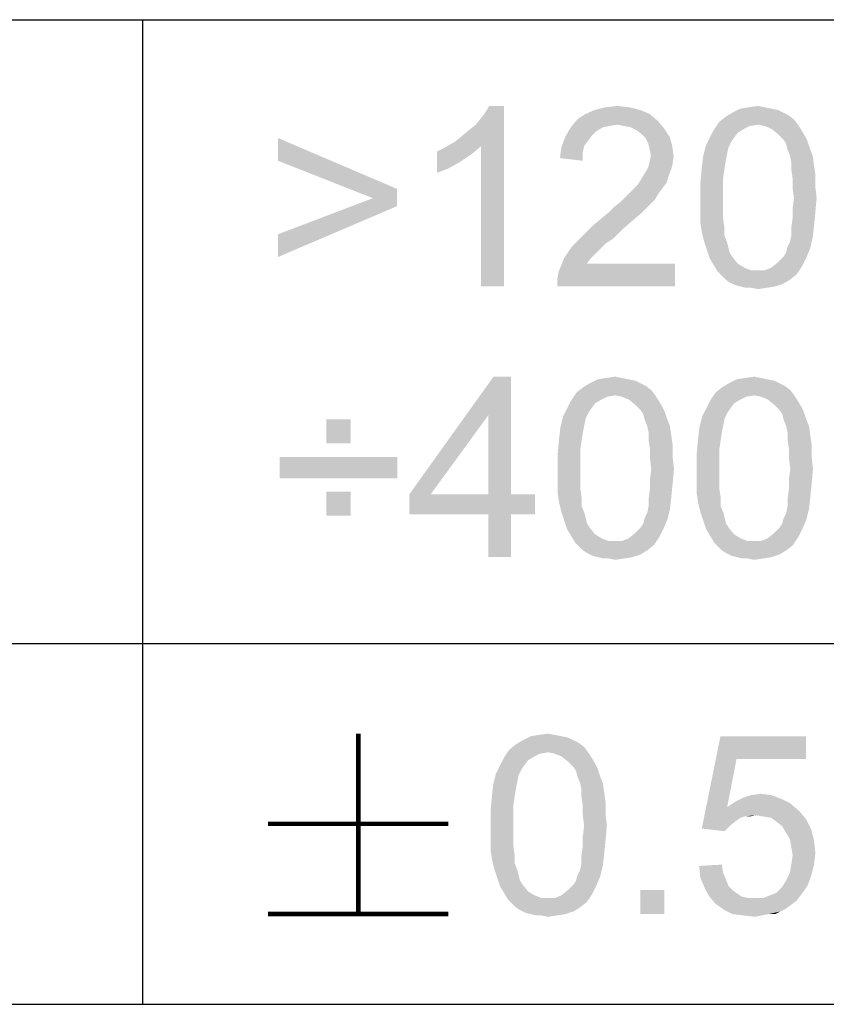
# Model space of a CAD drawing. Header units: millimetres. Extents: x 0 to 594, y 1 to 420.
# Tile 130 of 214: x 445 to 454, y 41 to 52. Entities that reach past the tile are written whole.
import ezdxf

# ---------------------------------------------------------------- set-up
doc = ezdxf.new("R2010")
doc.units = ezdxf.units.MM
doc.header["$LTSCALE"] = 32.67
doc.layers.add('61765N-2-A-2_DXF_FORMAT', color=7, linetype='CONTINUOUS')
doc.layers.add('DETAIL', color=7, linetype='CONTINUOUS')

msp = doc.modelspace()

# ---------------------------------------------------------------- linework, layer by layer
at = {"layer": '61765N-2-A-2_DXF_FORMAT', "color": 2, "linetype": 'Continuous'}
for p, q in [((409, 51.662), (515, 51.662)), ((446.5, 51.662), (446.5, 40.75)), ((409, 44.75), (484, 44.75)), ((409, 40.75), (584, 40.75))]:
    msp.add_line(p, q, dxfattribs=at)
at = {"layer": 'DETAIL', "color": 2, "linetype": 'Continuous', "const_width": 0.05}
for points in [[(448.8928, 43.75), (448.8928, 41.75)], [(447.8928, 42.75), (449.8928, 42.75)], [(447.8928, 41.75), (449.8928, 41.75)]]:
    msp.add_lwpolyline(points, dxfattribs=at)
at = {"layer": 'DETAIL', "color": 2, "linetype": 'Continuous'}
for points in [[(449.9587, 50.306), (450.0328, 50.3653), (450.5069, 50.706)], [(450.255, 50.2616), (449.9587, 50.306), (450.5069, 50.706)], [(450.0328, 50.3653), (450.1217, 50.4393), (450.5069, 50.706)], [(450.1217, 50.4393), (450.1958, 50.4986), (450.5069, 50.706)], [(450.1958, 50.4986), (450.255, 50.5727), (450.5069, 50.706)], [(450.255, 50.5727), (450.2995, 50.6319), (450.5069, 50.706)], [(450.255, 48.706), (450.255, 50.2616), (450.5069, 50.706)], [(450.255, 48.706), (450.5069, 50.706), (450.5069, 48.706)], [(450.5069, 50.706), (450.2995, 50.6319), (450.3439, 50.706)], [(452.018, 50.6616), (451.4106, 50.6171), (451.5143, 50.6616)], [(451.4106, 50.6171), (452.018, 50.6616), (452.1217, 50.6171)], [(451.8995, 50.6912), (451.5143, 50.6616), (451.6328, 50.6912)], [(451.5143, 50.6616), (451.8995, 50.6912), (452.018, 50.6616)], [(451.6328, 50.6912), (451.7661, 50.706), (451.8995, 50.6912)], [(453.6032, 50.6319), (453.6624, 50.6023), (452.9661, 50.5875)], [(453.6032, 50.6319), (452.9661, 50.5875), (453.0402, 50.6319)], [(453.4698, 50.6764), (453.5439, 50.6616), (453.0402, 50.6319)], [(453.4698, 50.6764), (453.0402, 50.6319), (453.1291, 50.6764)], [(453.0402, 50.6319), (453.5439, 50.6616), (453.6032, 50.6319)], [(453.3958, 50.6912), (453.1291, 50.6764), (453.218, 50.6912)], [(453.1291, 50.6764), (453.3958, 50.6912), (453.4698, 50.6764)], [(453.218, 50.6912), (453.3217, 50.706), (453.3958, 50.6912)], [(452.2106, 50.543), (451.2476, 50.469), (451.3217, 50.5579)], [(452.2106, 50.543), (451.7661, 50.4986), (451.2476, 50.469)], [(452.1217, 50.6171), (451.3217, 50.5579), (451.4106, 50.6171)], [(451.3217, 50.5579), (452.1217, 50.6171), (452.2106, 50.543)], [(451.8402, 50.4838), (451.7661, 50.4986), (452.2106, 50.543)], [(451.9143, 50.469), (451.8402, 50.4838), (452.2106, 50.543)], [(451.9143, 50.469), (452.2106, 50.543), (452.2847, 50.4541)], [(453.3217, 50.4986), (452.8328, 50.4393), (452.8921, 50.5282)], [(453.7217, 50.5579), (452.8921, 50.5282), (452.9661, 50.5875)], [(453.3217, 50.4986), (452.8921, 50.5282), (453.7217, 50.5579)], [(452.9661, 50.5875), (453.6624, 50.6023), (453.7217, 50.5579)], [(453.3217, 50.4986), (453.7217, 50.5579), (453.7661, 50.4986)], [(451.6032, 50.469), (451.5291, 50.4245), (451.1884, 50.3653)], [(451.6032, 50.469), (451.1884, 50.3653), (451.2476, 50.469)], [(451.5291, 50.4245), (451.4847, 50.3801), (451.1884, 50.3653)], [(451.7661, 50.4986), (451.6772, 50.4838), (451.2476, 50.469)], [(451.2476, 50.469), (451.6772, 50.4838), (451.6032, 50.469)], [(452.2847, 50.4541), (451.9735, 50.4393), (451.9143, 50.469)], [(452.0328, 50.3949), (451.9735, 50.4393), (452.2847, 50.4541)], [(452.0328, 50.3949), (452.2847, 50.4541), (452.3439, 50.3653)], [(453.0995, 50.4097), (452.7884, 50.3504), (452.8328, 50.4393)], [(453.3217, 50.4986), (453.2328, 50.4838), (452.8328, 50.4393)], [(453.2328, 50.4838), (453.1735, 50.4541), (452.8328, 50.4393)], [(452.8328, 50.4393), (453.1735, 50.4541), (453.0995, 50.4097)], [(453.7661, 50.4986), (453.3958, 50.4838), (453.3217, 50.4986)], [(453.4698, 50.4541), (453.3958, 50.4838), (453.7661, 50.4986)], [(453.4698, 50.4541), (453.7661, 50.4986), (453.7958, 50.4541)], [(453.7958, 50.4541), (453.5439, 50.3949), (453.4698, 50.4541)], [(453.5439, 50.3949), (453.7958, 50.4541), (453.8402, 50.3801)], [(448.0032, 50.0986), (448.0032, 50.3504), (449.3217, 49.7875)], [(450.255, 50.2616), (449.855, 50.2467), (449.9587, 50.306)], [(451.4402, 50.3208), (451.1439, 50.2467), (451.1884, 50.3653)], [(451.4402, 50.3208), (451.3958, 50.2616), (451.1439, 50.2467)], [(451.1884, 50.3653), (451.4847, 50.3801), (451.4402, 50.3208)], [(452.3439, 50.3653), (452.0772, 50.3504), (452.0328, 50.3949)], [(452.1069, 50.2912), (452.0772, 50.3504), (452.3439, 50.3653)], [(452.1069, 50.2912), (452.3439, 50.3653), (452.3735, 50.2616)], [(453.055, 50.3504), (453.0254, 50.306), (452.7439, 50.2616)], [(453.055, 50.3504), (452.7439, 50.2616), (452.7884, 50.3504)], [(452.7439, 50.2616), (453.0254, 50.306), (452.9958, 50.2467)], [(452.7884, 50.3504), (453.0995, 50.4097), (453.055, 50.3504)], [(453.8402, 50.3801), (453.6032, 50.3356), (453.5439, 50.3949)], [(453.6032, 50.3356), (453.8402, 50.3801), (453.8698, 50.3208)], [(453.8698, 50.3208), (453.6328, 50.2912), (453.6032, 50.3356)], [(453.6476, 50.2319), (453.6328, 50.2912), (453.8698, 50.3208)], [(453.6476, 50.2319), (453.8698, 50.3208), (453.8995, 50.2319)], [(449.7661, 50.2023), (449.855, 50.2467), (450.255, 50.2616)], [(449.7661, 50.2023), (450.255, 50.2616), (450.1513, 50.1727)], [(450.1513, 50.1727), (449.7661, 49.9653), (449.7661, 50.2023)], [(451.3809, 50.1875), (451.1291, 50.1282), (451.1439, 50.2467)], [(451.1439, 50.2467), (451.3958, 50.2616), (451.3809, 50.1875)], [(452.3735, 50.2616), (452.1217, 50.2319), (452.1069, 50.2912)], [(452.1365, 50.1579), (452.1217, 50.2319), (452.3735, 50.2616)], [(452.1365, 50.1579), (452.3735, 50.2616), (452.3884, 50.143)], [(452.9958, 50.2467), (452.7143, 50.143), (452.7439, 50.2616)], [(452.9958, 50.2467), (452.9809, 50.1727), (452.7143, 50.143)], [(453.8995, 50.2319), (453.6772, 50.1579), (453.6476, 50.2319)], [(453.6772, 50.1579), (453.8995, 50.2319), (453.9291, 50.1579)], [(449.3217, 49.7875), (449.055, 49.6838), (448.0032, 50.0986)], [(450.1513, 50.1727), (450.018, 50.0838), (449.7661, 49.9653)], [(451.1291, 50.1282), (451.3809, 50.1875), (451.3809, 50.0986)], [(452.3884, 50.143), (452.1217, 50.0838), (452.1365, 50.1579)], [(452.1217, 50.0838), (452.3884, 50.143), (452.3735, 50.0393)], [(452.9661, 50.0986), (452.6995, 50.0097), (452.7143, 50.143)], [(452.6995, 50.0097), (452.9661, 50.0986), (452.9513, 50.0097)], [(452.7143, 50.143), (452.9809, 50.1727), (452.9661, 50.0986)], [(453.9291, 50.1579), (453.6921, 50.0838), (453.6772, 50.1579)], [(453.6921, 50.0838), (453.9291, 50.1579), (453.9439, 50.0541)], [(450.018, 50.0838), (449.8847, 50.0097), (449.7661, 49.9653)], [(452.0624, 49.9504), (452.1069, 50.0245), (452.3735, 50.0393)], [(452.0624, 49.9504), (452.3735, 50.0393), (452.3291, 49.9208)], [(452.3735, 50.0393), (452.1069, 50.0245), (452.1217, 50.0838)], [(452.9513, 50.0097), (452.9365, 49.906), (452.6847, 49.8467)], [(452.9513, 50.0097), (452.6847, 49.8467), (452.6995, 50.0097)], [(453.9439, 50.0541), (453.6921, 50.0097), (453.6921, 50.0838)], [(453.6921, 50.0097), (453.9439, 50.0541), (453.9587, 49.9504)], [(453.9587, 49.9504), (453.7069, 49.906), (453.6921, 50.0097)], [(452.3143, 49.8616), (451.9884, 49.8319), (452.018, 49.8764)], [(452.3291, 49.9208), (452.018, 49.8764), (452.0624, 49.9504)], [(452.018, 49.8764), (452.3291, 49.9208), (452.3143, 49.8616)], [(452.6847, 49.8467), (452.9365, 49.906), (452.9365, 49.8023)], [(453.7069, 49.906), (453.9587, 49.9504), (453.9587, 49.8171)], [(453.9587, 49.8171), (453.7069, 49.8023), (453.7069, 49.906)], [(449.055, 49.6838), (449.3217, 49.7875), (449.3217, 49.5949)], [(451.8995, 49.743), (451.9439, 49.7875), (452.2698, 49.8023)], [(451.8995, 49.743), (452.2698, 49.8023), (452.2254, 49.743)], [(452.2698, 49.8023), (451.9439, 49.7875), (451.9884, 49.8319)], [(451.9884, 49.8319), (452.3143, 49.8616), (452.2698, 49.8023)], [(452.9365, 49.8023), (452.6847, 49.6838), (452.6847, 49.8467)], [(452.6847, 49.6838), (452.9365, 49.8023), (452.9365, 49.6838)], [(453.7217, 49.6838), (453.7069, 49.8023), (453.9587, 49.8171)], [(453.7217, 49.6838), (453.9587, 49.8171), (453.9735, 49.6838)], [(449.3217, 49.5949), (448.0032, 49.2838), (449.055, 49.6838)], [(452.1809, 49.669), (451.7958, 49.6393), (451.855, 49.6986)], [(451.7958, 49.6393), (452.1809, 49.669), (452.1217, 49.6097)], [(452.2254, 49.743), (451.855, 49.6986), (451.8995, 49.743)], [(451.855, 49.6986), (452.2254, 49.743), (452.1809, 49.669)], [(452.9365, 49.6838), (452.9365, 49.5653), (452.6847, 49.5504)], [(452.9365, 49.6838), (452.6847, 49.5504), (452.6847, 49.6838)], [(453.9735, 49.6838), (453.7069, 49.5653), (453.7217, 49.6838)], [(453.7069, 49.5653), (453.9735, 49.6838), (453.9587, 49.5208)], [(448.0032, 49.2838), (449.3217, 49.5949), (448.0032, 49.0319)], [(451.6624, 49.5208), (451.7217, 49.5801), (452.1217, 49.6097)], [(451.6624, 49.5208), (452.1217, 49.6097), (452.0328, 49.5208)], [(452.1217, 49.6097), (451.7217, 49.5801), (451.7958, 49.6393)], [(452.6847, 49.5504), (452.9365, 49.5653), (452.9365, 49.4616)], [(452.9365, 49.4616), (452.6847, 49.4171), (452.6847, 49.5504)], [(453.9587, 49.5208), (453.7069, 49.4616), (453.7069, 49.5653)], [(451.9291, 49.4319), (451.4847, 49.3727), (451.5735, 49.4467)], [(451.4847, 49.3727), (451.9291, 49.4319), (451.8106, 49.3282)], [(452.0328, 49.5208), (451.5735, 49.4467), (451.6624, 49.5208)], [(451.5735, 49.4467), (452.0328, 49.5208), (451.9291, 49.4319)], [(452.6847, 49.4171), (452.9365, 49.4616), (452.9513, 49.3579)], [(453.9439, 49.3727), (453.6921, 49.3579), (453.7069, 49.4616)], [(453.7069, 49.4616), (453.9587, 49.5208), (453.9439, 49.3727)], [(451.8106, 49.3282), (451.3958, 49.2838), (451.4847, 49.3727)], [(451.3958, 49.2838), (451.8106, 49.3282), (451.7217, 49.2393)], [(452.9513, 49.3579), (452.6995, 49.3134), (452.6847, 49.4171)], [(452.6995, 49.3134), (452.9513, 49.3579), (452.9513, 49.269)], [(453.6921, 49.269), (453.6921, 49.3579), (453.9439, 49.3727)], [(453.6921, 49.269), (453.9439, 49.3727), (453.9291, 49.2393)], [(451.7217, 49.2393), (451.3217, 49.2097), (451.3958, 49.2838)], [(451.3217, 49.2097), (451.7217, 49.2393), (451.6328, 49.1801)], [(452.9513, 49.269), (452.7291, 49.1949), (452.6995, 49.3134)], [(452.7291, 49.1949), (452.9513, 49.269), (452.9809, 49.1949)], [(453.6476, 49.1356), (453.6772, 49.1949), (453.9291, 49.2393)], [(453.6476, 49.1356), (453.9291, 49.2393), (453.8995, 49.1208)], [(453.9291, 49.2393), (453.6772, 49.1949), (453.6921, 49.269)], [(451.5735, 49.1208), (451.1735, 49.0171), (451.2624, 49.1504)], [(451.5735, 49.1208), (451.5291, 49.0764), (451.1735, 49.0171)], [(451.6328, 49.1801), (451.2624, 49.1504), (451.3217, 49.2097)], [(451.2624, 49.1504), (451.6328, 49.1801), (451.5735, 49.1208)], [(452.9809, 49.1949), (452.7587, 49.106), (452.7291, 49.1949)], [(452.9809, 49.1949), (452.9958, 49.1356), (452.7587, 49.106)], [(452.7587, 49.106), (452.9958, 49.1356), (453.0106, 49.0764)], [(453.0106, 49.0764), (452.7884, 49.0171), (452.7587, 49.106)], [(453.6032, 49.0319), (453.6328, 49.0764), (453.8995, 49.1208)], [(453.6032, 49.0319), (453.8995, 49.1208), (453.855, 49.0171)], [(453.8995, 49.1208), (453.6328, 49.0764), (453.6476, 49.1356)], [(451.4698, 49.0171), (451.4254, 48.9579), (451.1143, 48.869)], [(451.4698, 49.0171), (451.1143, 48.869), (451.1735, 49.0171)], [(451.1735, 49.0171), (451.5291, 49.0764), (451.4698, 49.0171)], [(453.0106, 49.0764), (453.0402, 49.0319), (452.7884, 49.0171)], [(452.7884, 49.0171), (453.0402, 49.0319), (453.0995, 48.9579)], [(453.0995, 48.9579), (452.8328, 48.943), (452.7884, 49.0171)], [(453.855, 49.0171), (453.5439, 48.9727), (453.6032, 49.0319)], [(453.5439, 48.9727), (453.855, 49.0171), (453.8106, 48.9282)], [(451.0995, 48.7949), (451.1143, 48.869), (452.4032, 48.9579)], [(451.0995, 48.706), (451.0995, 48.7949), (452.4032, 48.9579)], [(451.0995, 48.706), (452.4032, 48.9579), (452.4032, 48.706)], [(451.4254, 48.9579), (452.4032, 48.9579), (451.1143, 48.869)], [(452.8328, 48.943), (453.0995, 48.9579), (453.1735, 48.9134)], [(453.1735, 48.9134), (452.8772, 48.869), (452.8328, 48.943)], [(453.1735, 48.9134), (453.2476, 48.8838), (452.8772, 48.869)], [(453.3958, 48.8838), (453.4698, 48.9134), (453.8106, 48.9282)], [(453.3958, 48.8838), (453.8106, 48.9282), (453.7513, 48.8393)], [(453.8106, 48.9282), (453.4698, 48.9134), (453.5439, 48.9727)], [(453.3217, 48.8838), (453.3958, 48.8838), (452.8772, 48.869)], [(453.2476, 48.8838), (453.3217, 48.8838), (452.8772, 48.869)], [(453.7513, 48.8393), (452.8772, 48.869), (453.3958, 48.8838)], [(453.7513, 48.8393), (452.9217, 48.8245), (452.8772, 48.869)], [(452.9661, 48.7801), (452.9217, 48.8245), (453.7513, 48.8393)], [(452.9661, 48.7801), (453.7513, 48.8393), (453.6772, 48.7801)], [(453.6772, 48.7801), (453.0106, 48.7504), (452.9661, 48.7801)], [(453.0106, 48.7504), (453.6772, 48.7801), (453.6032, 48.7356)], [(453.6032, 48.7356), (453.0698, 48.7208), (453.0106, 48.7504)], [(453.1291, 48.706), (453.0698, 48.7208), (453.6032, 48.7356)], [(453.1291, 48.706), (453.6032, 48.7356), (453.5143, 48.706)], [(453.5143, 48.706), (453.1884, 48.6912), (453.1291, 48.706)], [(453.2476, 48.6912), (453.1884, 48.6912), (453.5143, 48.706)], [(453.2476, 48.6912), (453.5143, 48.706), (453.4254, 48.6912)], [(453.4254, 48.6912), (453.3217, 48.6764), (453.2476, 48.6912)], [(450.5848, 47.706), (450.333, 47.2764), (449.4589, 46.4023)], [(450.5848, 47.706), (449.4589, 46.4023), (450.3922, 47.706)], [(450.333, 46.4023), (450.333, 47.2764), (450.5848, 47.706)], [(450.333, 46.4023), (450.5848, 47.706), (450.5848, 46.4023)], [(451.8145, 47.6912), (451.5478, 47.6764), (451.6367, 47.6912)], [(451.5478, 47.6764), (451.8145, 47.6912), (451.8885, 47.6764)], [(451.6367, 47.6912), (451.7404, 47.706), (451.8145, 47.6912)], [(453.3552, 47.6912), (453.0885, 47.6764), (453.1774, 47.6912)], [(453.0885, 47.6764), (453.3552, 47.6912), (453.4293, 47.6764)], [(453.1774, 47.6912), (453.2811, 47.706), (453.3552, 47.6912)], [(452.1404, 47.5579), (451.3108, 47.5282), (451.3848, 47.5875)], [(452.0219, 47.6319), (452.0811, 47.6023), (451.3848, 47.5875)], [(452.0219, 47.6319), (451.3848, 47.5875), (451.4589, 47.6319)], [(451.3848, 47.5875), (452.0811, 47.6023), (452.1404, 47.5579)], [(451.8885, 47.6764), (451.9626, 47.6616), (451.4589, 47.6319)], [(451.8885, 47.6764), (451.4589, 47.6319), (451.5478, 47.6764)], [(451.4589, 47.6319), (451.9626, 47.6616), (452.0219, 47.6319)], [(453.6811, 47.5579), (452.8515, 47.5282), (452.9256, 47.5875)], [(453.5626, 47.6319), (453.6219, 47.6023), (452.9256, 47.5875)], [(453.5626, 47.6319), (452.9256, 47.5875), (452.9996, 47.6319)], [(452.9256, 47.5875), (453.6219, 47.6023), (453.6811, 47.5579)], [(453.4293, 47.6764), (453.5033, 47.6616), (452.9996, 47.6319)], [(453.4293, 47.6764), (452.9996, 47.6319), (453.0885, 47.6764)], [(452.9996, 47.6319), (453.5033, 47.6616), (453.5626, 47.6319)], [(451.7404, 47.4986), (451.2515, 47.4393), (451.3108, 47.5282)], [(451.7404, 47.4986), (451.6515, 47.4838), (451.2515, 47.4393)], [(451.6515, 47.4838), (451.5922, 47.4541), (451.2515, 47.4393)], [(451.7404, 47.4986), (451.3108, 47.5282), (452.1404, 47.5579)], [(451.7404, 47.4986), (452.1404, 47.5579), (452.1848, 47.4986)], [(452.1848, 47.4986), (451.8145, 47.4838), (451.7404, 47.4986)], [(451.8885, 47.4541), (451.8145, 47.4838), (452.1848, 47.4986)], [(451.8885, 47.4541), (452.1848, 47.4986), (452.2145, 47.4541)], [(453.2811, 47.4986), (452.7922, 47.4393), (452.8515, 47.5282)], [(453.2811, 47.4986), (453.1922, 47.4838), (452.7922, 47.4393)], [(453.1922, 47.4838), (453.133, 47.4541), (452.7922, 47.4393)], [(453.2811, 47.4986), (452.8515, 47.5282), (453.6811, 47.5579)], [(453.2811, 47.4986), (453.6811, 47.5579), (453.7256, 47.4986)], [(453.7256, 47.4986), (453.3552, 47.4838), (453.2811, 47.4986)], [(453.4293, 47.4541), (453.3552, 47.4838), (453.7256, 47.4986)], [(453.4293, 47.4541), (453.7256, 47.4986), (453.7552, 47.4541)], [(451.5182, 47.4097), (451.2071, 47.3504), (451.2515, 47.4393)], [(451.2071, 47.3504), (451.5182, 47.4097), (451.4737, 47.3504)], [(451.2515, 47.4393), (451.5922, 47.4541), (451.5182, 47.4097)], [(452.2145, 47.4541), (451.9626, 47.3949), (451.8885, 47.4541)], [(451.9626, 47.3949), (452.2145, 47.4541), (452.2589, 47.3801)], [(452.2589, 47.3801), (452.0219, 47.3356), (451.9626, 47.3949)], [(452.0219, 47.3356), (452.2589, 47.3801), (452.2885, 47.3208)], [(453.0589, 47.4097), (452.7478, 47.3504), (452.7922, 47.4393)], [(452.7478, 47.3504), (453.0589, 47.4097), (453.0145, 47.3504)], [(452.7922, 47.4393), (453.133, 47.4541), (453.0589, 47.4097)], [(453.7552, 47.4541), (453.5033, 47.3949), (453.4293, 47.4541)], [(453.5033, 47.3949), (453.7552, 47.4541), (453.7996, 47.3801)], [(453.7996, 47.3801), (453.5626, 47.3356), (453.5033, 47.3949)], [(453.5626, 47.3356), (453.7996, 47.3801), (453.8293, 47.3208)], [(449.4589, 46.4023), (450.333, 47.2764), (449.6959, 46.4023)], [(451.4145, 47.2467), (451.133, 47.143), (451.1626, 47.2616)], [(451.4737, 47.3504), (451.4441, 47.306), (451.1626, 47.2616)], [(451.4737, 47.3504), (451.1626, 47.2616), (451.2071, 47.3504)], [(451.1626, 47.2616), (451.4441, 47.306), (451.4145, 47.2467)], [(452.2885, 47.3208), (452.0515, 47.2912), (452.0219, 47.3356)], [(452.0663, 47.2319), (452.0515, 47.2912), (452.2885, 47.3208)], [(452.0663, 47.2319), (452.2885, 47.3208), (452.3182, 47.2319)], [(452.9552, 47.2467), (452.6737, 47.143), (452.7033, 47.2616)], [(453.0145, 47.3504), (452.9848, 47.306), (452.7033, 47.2616)], [(453.0145, 47.3504), (452.7033, 47.2616), (452.7478, 47.3504)], [(452.7033, 47.2616), (452.9848, 47.306), (452.9552, 47.2467)], [(453.8293, 47.3208), (453.5922, 47.2912), (453.5626, 47.3356)], [(453.6071, 47.2319), (453.5922, 47.2912), (453.8293, 47.3208)], [(453.6071, 47.2319), (453.8293, 47.3208), (453.8589, 47.2319)], [(448.8071, 47.2319), (448.5404, 46.9653), (448.5404, 47.2319)], [(448.5404, 46.9653), (448.8071, 47.2319), (448.8071, 46.9653)], [(451.3848, 47.0986), (451.1182, 47.0097), (451.133, 47.143)], [(451.4145, 47.2467), (451.3996, 47.1727), (451.133, 47.143)], [(451.133, 47.143), (451.3996, 47.1727), (451.3848, 47.0986)], [(452.3182, 47.2319), (452.0959, 47.1579), (452.0663, 47.2319)], [(452.0959, 47.1579), (452.3182, 47.2319), (452.3478, 47.1579)], [(452.3478, 47.1579), (452.1108, 47.0838), (452.0959, 47.1579)], [(452.1108, 47.0838), (452.3478, 47.1579), (452.3626, 47.0541)], [(452.9256, 47.0986), (452.6589, 47.0097), (452.6737, 47.143)], [(452.9552, 47.2467), (452.9404, 47.1727), (452.6737, 47.143)], [(452.6737, 47.143), (452.9404, 47.1727), (452.9256, 47.0986)], [(453.8589, 47.2319), (453.6367, 47.1579), (453.6071, 47.2319)], [(453.6367, 47.1579), (453.8589, 47.2319), (453.8885, 47.1579)], [(453.8885, 47.1579), (453.6515, 47.0838), (453.6367, 47.1579)], [(453.6515, 47.0838), (453.8885, 47.1579), (453.9033, 47.0541)], [(451.1182, 47.0097), (451.3848, 47.0986), (451.37, 47.0097)], [(452.3626, 47.0541), (452.1108, 47.0097), (452.1108, 47.0838)], [(452.1108, 47.0097), (452.3626, 47.0541), (452.3774, 46.9504)], [(452.6589, 47.0097), (452.9256, 47.0986), (452.9108, 47.0097)], [(453.9033, 47.0541), (453.6515, 47.0097), (453.6515, 47.0838)], [(453.6515, 47.0097), (453.9033, 47.0541), (453.9182, 46.9504)], [(451.37, 47.0097), (451.3552, 46.906), (451.1033, 46.8467)], [(451.37, 47.0097), (451.1033, 46.8467), (451.1182, 47.0097)], [(452.3774, 46.9504), (452.1256, 46.906), (452.1108, 47.0097)], [(452.1256, 46.906), (452.3774, 46.9504), (452.3774, 46.8171)], [(452.9108, 47.0097), (452.8959, 46.906), (452.6441, 46.8467)], [(452.9108, 47.0097), (452.6441, 46.8467), (452.6589, 47.0097)], [(453.9182, 46.9504), (453.6663, 46.906), (453.6515, 47.0097)], [(453.6663, 46.906), (453.9182, 46.9504), (453.9182, 46.8171)], [(449.3256, 46.8171), (448.0219, 46.5801), (448.0219, 46.8171)], [(448.0219, 46.5801), (449.3256, 46.8171), (449.3256, 46.5801)], [(451.1033, 46.8467), (451.3552, 46.906), (451.3552, 46.8023)], [(451.3552, 46.8023), (451.1033, 46.6838), (451.1033, 46.8467)], [(452.3774, 46.8171), (452.1256, 46.8023), (452.1256, 46.906)], [(452.1404, 46.6838), (452.1256, 46.8023), (452.3774, 46.8171)], [(452.1404, 46.6838), (452.3774, 46.8171), (452.3922, 46.6838)], [(452.6441, 46.8467), (452.8959, 46.906), (452.8959, 46.8023)], [(452.8959, 46.8023), (452.6441, 46.6838), (452.6441, 46.8467)], [(453.9182, 46.8171), (453.6663, 46.8023), (453.6663, 46.906)], [(453.6811, 46.6838), (453.6663, 46.8023), (453.9182, 46.8171)], [(453.6811, 46.6838), (453.9182, 46.8171), (453.933, 46.6838)], [(451.1033, 46.6838), (451.3552, 46.8023), (451.3552, 46.6838)], [(452.6441, 46.6838), (452.8959, 46.8023), (452.8959, 46.6838)], [(451.3552, 46.6838), (451.3552, 46.5653), (451.1033, 46.5504)], [(451.3552, 46.6838), (451.1033, 46.5504), (451.1033, 46.6838)], [(452.3922, 46.6838), (452.1256, 46.5653), (452.1404, 46.6838)], [(452.1256, 46.5653), (452.3922, 46.6838), (452.3774, 46.5208)], [(452.8959, 46.6838), (452.8959, 46.5653), (452.6441, 46.5504)], [(452.8959, 46.6838), (452.6441, 46.5504), (452.6441, 46.6838)], [(453.933, 46.6838), (453.6663, 46.5653), (453.6811, 46.6838)], [(453.6663, 46.5653), (453.933, 46.6838), (453.9182, 46.5208)], [(451.1033, 46.5504), (451.3552, 46.5653), (451.3552, 46.4616)], [(451.3552, 46.4616), (451.1033, 46.4171), (451.1033, 46.5504)], [(452.3774, 46.5208), (452.1256, 46.4616), (452.1256, 46.5653)], [(452.1256, 46.4616), (452.3774, 46.5208), (452.3626, 46.3727)], [(452.6441, 46.5504), (452.8959, 46.5653), (452.8959, 46.4616)], [(452.8959, 46.4616), (452.6441, 46.4171), (452.6441, 46.5504)], [(453.9182, 46.5208), (453.6663, 46.4616), (453.6663, 46.5653)], [(453.6663, 46.4616), (453.9182, 46.5208), (453.9033, 46.3727)], [(448.8071, 46.4319), (448.5404, 46.1653), (448.5404, 46.4319)], [(448.5404, 46.1653), (448.8071, 46.4319), (448.8071, 46.1653)], [(450.5848, 46.4023), (450.8515, 46.4023), (449.4589, 46.1801)], [(450.333, 46.4023), (450.5848, 46.4023), (449.4589, 46.1801)], [(449.6959, 46.4023), (450.333, 46.4023), (449.4589, 46.1801)], [(449.6959, 46.4023), (449.4589, 46.1801), (449.4589, 46.4023)], [(450.333, 46.1801), (449.4589, 46.1801), (450.8515, 46.4023)], [(450.5848, 46.1801), (450.333, 46.1801), (450.8515, 46.4023)], [(450.5848, 46.1801), (450.8515, 46.4023), (450.8515, 46.1801)], [(451.1033, 46.4171), (451.3552, 46.4616), (451.37, 46.3579)], [(451.37, 46.3579), (451.1182, 46.3134), (451.1033, 46.4171)], [(452.3626, 46.3727), (452.1108, 46.3579), (452.1256, 46.4616)], [(452.6441, 46.4171), (452.8959, 46.4616), (452.9108, 46.3579)], [(452.9108, 46.3579), (452.6589, 46.3134), (452.6441, 46.4171)], [(453.9033, 46.3727), (453.6515, 46.3579), (453.6663, 46.4616)], [(451.1182, 46.3134), (451.37, 46.3579), (451.37, 46.269)], [(451.37, 46.269), (451.1478, 46.1949), (451.1182, 46.3134)], [(451.1478, 46.1949), (451.37, 46.269), (451.3996, 46.1949)], [(452.3478, 46.2393), (452.0959, 46.1949), (452.1108, 46.269)], [(452.1108, 46.269), (452.1108, 46.3579), (452.3626, 46.3727)], [(452.1108, 46.269), (452.3626, 46.3727), (452.3478, 46.2393)], [(452.6589, 46.3134), (452.9108, 46.3579), (452.9108, 46.269)], [(452.9108, 46.269), (452.6885, 46.1949), (452.6589, 46.3134)], [(452.6885, 46.1949), (452.9108, 46.269), (452.9404, 46.1949)], [(453.8885, 46.2393), (453.6367, 46.1949), (453.6515, 46.269)], [(453.6515, 46.269), (453.6515, 46.3579), (453.9033, 46.3727)], [(453.6515, 46.269), (453.9033, 46.3727), (453.8885, 46.2393)], [(450.5848, 46.1801), (450.333, 45.706), (450.333, 46.1801)], [(450.333, 45.706), (450.5848, 46.1801), (450.5848, 45.706)], [(451.3996, 46.1949), (451.1774, 46.106), (451.1478, 46.1949)], [(451.3996, 46.1949), (451.4145, 46.1356), (451.1774, 46.106)], [(452.0663, 46.1356), (452.0959, 46.1949), (452.3478, 46.2393)], [(452.0663, 46.1356), (452.3478, 46.2393), (452.3182, 46.1208)], [(452.9404, 46.1949), (452.7182, 46.106), (452.6885, 46.1949)], [(452.9404, 46.1949), (452.9552, 46.1356), (452.7182, 46.106)], [(453.6071, 46.1356), (453.6367, 46.1949), (453.8885, 46.2393)], [(453.6071, 46.1356), (453.8885, 46.2393), (453.8589, 46.1208)], [(451.1774, 46.106), (451.4145, 46.1356), (451.4293, 46.0764)], [(451.4293, 46.0764), (451.2071, 46.0171), (451.1774, 46.106)], [(451.4293, 46.0764), (451.4589, 46.0319), (451.2071, 46.0171)], [(452.0219, 46.0319), (452.0515, 46.0764), (452.3182, 46.1208)], [(452.0219, 46.0319), (452.3182, 46.1208), (452.2737, 46.0171)], [(452.3182, 46.1208), (452.0515, 46.0764), (452.0663, 46.1356)], [(452.7182, 46.106), (452.9552, 46.1356), (452.97, 46.0764)], [(452.97, 46.0764), (452.7478, 46.0171), (452.7182, 46.106)], [(452.97, 46.0764), (452.9996, 46.0319), (452.7478, 46.0171)], [(453.5626, 46.0319), (453.5922, 46.0764), (453.8589, 46.1208)], [(453.5626, 46.0319), (453.8589, 46.1208), (453.8145, 46.0171)], [(453.8589, 46.1208), (453.5922, 46.0764), (453.6071, 46.1356)], [(451.2071, 46.0171), (451.4589, 46.0319), (451.5182, 45.9579)], [(451.5182, 45.9579), (451.2515, 45.943), (451.2071, 46.0171)], [(451.2515, 45.943), (451.5182, 45.9579), (451.5922, 45.9134)], [(451.5922, 45.9134), (451.2959, 45.869), (451.2515, 45.943)], [(452.2293, 45.9282), (451.8885, 45.9134), (451.9626, 45.9727)], [(452.2737, 46.0171), (451.9626, 45.9727), (452.0219, 46.0319)], [(451.9626, 45.9727), (452.2737, 46.0171), (452.2293, 45.9282)], [(452.7478, 46.0171), (452.9996, 46.0319), (453.0589, 45.9579)], [(453.0589, 45.9579), (452.7922, 45.943), (452.7478, 46.0171)], [(452.7922, 45.943), (453.0589, 45.9579), (453.133, 45.9134)], [(453.133, 45.9134), (452.8367, 45.869), (452.7922, 45.943)], [(453.77, 45.9282), (453.4293, 45.9134), (453.5033, 45.9727)], [(453.8145, 46.0171), (453.5033, 45.9727), (453.5626, 46.0319)], [(453.5033, 45.9727), (453.8145, 46.0171), (453.77, 45.9282)], [(451.5922, 45.9134), (451.6663, 45.8838), (451.2959, 45.869)], [(451.7404, 45.8838), (451.8145, 45.8838), (451.2959, 45.869)], [(451.6663, 45.8838), (451.7404, 45.8838), (451.2959, 45.869)], [(452.17, 45.8393), (451.2959, 45.869), (451.8145, 45.8838)], [(452.17, 45.8393), (451.3404, 45.8245), (451.2959, 45.869)], [(451.3848, 45.7801), (451.3404, 45.8245), (452.17, 45.8393)], [(451.3848, 45.7801), (452.17, 45.8393), (452.0959, 45.7801)], [(451.8145, 45.8838), (451.8885, 45.9134), (452.2293, 45.9282)], [(451.8145, 45.8838), (452.2293, 45.9282), (452.17, 45.8393)], [(453.133, 45.9134), (453.2071, 45.8838), (452.8367, 45.869)], [(453.2811, 45.8838), (453.3552, 45.8838), (452.8367, 45.869)], [(453.2071, 45.8838), (453.2811, 45.8838), (452.8367, 45.869)], [(453.7108, 45.8393), (452.8367, 45.869), (453.3552, 45.8838)], [(453.7108, 45.8393), (452.8811, 45.8245), (452.8367, 45.869)], [(452.9256, 45.7801), (452.8811, 45.8245), (453.7108, 45.8393)], [(452.9256, 45.7801), (453.7108, 45.8393), (453.6367, 45.7801)], [(453.3552, 45.8838), (453.4293, 45.9134), (453.77, 45.9282)], [(453.3552, 45.8838), (453.77, 45.9282), (453.7108, 45.8393)], [(452.0959, 45.7801), (451.4293, 45.7504), (451.3848, 45.7801)], [(451.4293, 45.7504), (452.0959, 45.7801), (452.0219, 45.7356)], [(452.0219, 45.7356), (451.4885, 45.7208), (451.4293, 45.7504)], [(451.5478, 45.706), (451.4885, 45.7208), (452.0219, 45.7356)], [(451.5478, 45.706), (452.0219, 45.7356), (451.933, 45.706)], [(453.6367, 45.7801), (452.97, 45.7504), (452.9256, 45.7801)], [(452.97, 45.7504), (453.6367, 45.7801), (453.5626, 45.7356)], [(453.5626, 45.7356), (453.0293, 45.7208), (452.97, 45.7504)], [(453.0885, 45.706), (453.0293, 45.7208), (453.5626, 45.7356)], [(453.0885, 45.706), (453.5626, 45.7356), (453.4737, 45.706)], [(451.933, 45.706), (451.6071, 45.6912), (451.5478, 45.706)], [(451.6663, 45.6912), (451.6071, 45.6912), (451.933, 45.706)], [(451.6663, 45.6912), (451.933, 45.706), (451.8441, 45.6912)], [(451.8441, 45.6912), (451.7404, 45.6764), (451.6663, 45.6912)], [(453.4737, 45.706), (453.1478, 45.6912), (453.0885, 45.706)], [(453.2071, 45.6912), (453.1478, 45.6912), (453.4737, 45.706)], [(453.2071, 45.6912), (453.4737, 45.706), (453.3848, 45.6912)], [(453.3848, 45.6912), (453.2811, 45.6764), (453.2071, 45.6912)], [(451.278, 43.6759), (451.3373, 43.6463), (450.641, 43.6315)], [(451.278, 43.6759), (450.641, 43.6315), (450.715, 43.6759)], [(451.1447, 43.7204), (451.2187, 43.7056), (450.715, 43.6759)], [(451.1447, 43.7204), (450.715, 43.6759), (450.8039, 43.7204)], [(450.715, 43.6759), (451.2187, 43.7056), (451.278, 43.6759)], [(451.0706, 43.7352), (450.8039, 43.7204), (450.8928, 43.7352)], [(450.8039, 43.7204), (451.0706, 43.7352), (451.1447, 43.7204)], [(450.8928, 43.7352), (450.9965, 43.75), (451.0706, 43.7352)], [(453.0854, 43.4685), (452.7002, 42.6981), (452.9076, 43.7204)], [(452.9076, 43.7204), (453.8558, 43.7204), (453.0854, 43.4685)], [(453.0854, 43.4685), (453.8558, 43.7204), (453.8558, 43.4685)], [(450.9965, 43.5426), (450.5076, 43.4833), (450.5669, 43.5722)], [(450.9965, 43.5426), (450.9076, 43.5278), (450.5076, 43.4833)], [(451.3965, 43.6019), (450.5669, 43.5722), (450.641, 43.6315)], [(450.9965, 43.5426), (450.5669, 43.5722), (451.3965, 43.6019)], [(450.641, 43.6315), (451.3373, 43.6463), (451.3965, 43.6019)], [(450.9965, 43.5426), (451.3965, 43.6019), (451.441, 43.5426)], [(451.441, 43.5426), (451.0706, 43.5278), (450.9965, 43.5426)], [(451.1447, 43.4981), (451.0706, 43.5278), (451.441, 43.5426)], [(451.1447, 43.4981), (451.441, 43.5426), (451.4706, 43.4981)], [(450.7743, 43.4537), (450.4632, 43.3944), (450.5076, 43.4833)], [(450.4632, 43.3944), (450.7743, 43.4537), (450.7299, 43.3944)], [(450.9076, 43.5278), (450.8484, 43.4981), (450.5076, 43.4833)], [(450.5076, 43.4833), (450.8484, 43.4981), (450.7743, 43.4537)], [(451.4706, 43.4981), (451.2187, 43.4389), (451.1447, 43.4981)], [(451.2187, 43.4389), (451.4706, 43.4981), (451.515, 43.4241)], [(451.515, 43.4241), (451.278, 43.3796), (451.2187, 43.4389)], [(453.0854, 43.4685), (452.9817, 42.9352), (452.7002, 42.6981)], [(450.7299, 43.3944), (450.7002, 43.35), (450.4187, 43.3056)], [(450.7299, 43.3944), (450.4187, 43.3056), (450.4632, 43.3944)], [(450.4187, 43.3056), (450.7002, 43.35), (450.6706, 43.2907)], [(451.278, 43.3796), (451.515, 43.4241), (451.5447, 43.3648)], [(451.5447, 43.3648), (451.3076, 43.3352), (451.278, 43.3796)], [(451.3224, 43.2759), (451.3076, 43.3352), (451.5447, 43.3648)], [(451.3224, 43.2759), (451.5447, 43.3648), (451.5743, 43.2759)], [(450.6706, 43.2907), (450.3891, 43.187), (450.4187, 43.3056)], [(450.6706, 43.2907), (450.6558, 43.2167), (450.3891, 43.187)], [(450.3891, 43.187), (450.6558, 43.2167), (450.641, 43.1426)], [(451.5743, 43.2759), (451.3521, 43.2019), (451.3224, 43.2759)], [(451.3521, 43.2019), (451.5743, 43.2759), (451.6039, 43.2019)], [(450.641, 43.1426), (450.3743, 43.0537), (450.3891, 43.187)], [(450.3743, 43.0537), (450.641, 43.1426), (450.6261, 43.0537)], [(451.6039, 43.2019), (451.3669, 43.1278), (451.3521, 43.2019)], [(451.3669, 43.1278), (451.6039, 43.2019), (451.6187, 43.0981)], [(451.6187, 43.0981), (451.3669, 43.0537), (451.3669, 43.1278)], [(450.6261, 43.0537), (450.6113, 42.95), (450.3595, 42.8907)], [(450.6261, 43.0537), (450.3595, 42.8907), (450.3743, 43.0537)], [(451.3669, 43.0537), (451.6187, 43.0981), (451.6336, 42.9944)], [(451.6336, 42.9944), (451.3817, 42.95), (451.3669, 43.0537)], [(451.3817, 42.95), (451.6336, 42.9944), (451.6336, 42.8611)], [(453.678, 42.9796), (452.9817, 42.9352), (453.0706, 42.9944)], [(453.5891, 43.0241), (453.0706, 42.9944), (453.1595, 43.0389)], [(453.0706, 42.9944), (453.5891, 43.0241), (453.678, 42.9796)], [(453.4706, 43.0685), (453.1595, 43.0389), (453.2484, 43.0685)], [(453.1595, 43.0389), (453.4706, 43.0685), (453.5891, 43.0241)], [(453.2484, 43.0685), (453.3521, 43.0833), (453.4706, 43.0685)], [(450.3595, 42.8907), (450.6113, 42.95), (450.6113, 42.8463)], [(450.6113, 42.8463), (450.3595, 42.7278), (450.3595, 42.8907)], [(451.6336, 42.8611), (451.3817, 42.8463), (451.3817, 42.95)], [(452.9817, 42.9352), (453.1743, 42.8315), (452.7002, 42.6981)], [(452.9817, 42.9352), (453.678, 42.9796), (453.7817, 42.8907)], [(452.9817, 42.9352), (453.7817, 42.8907), (453.2928, 42.8463)], [(452.9817, 42.9352), (453.2928, 42.8463), (453.1743, 42.8315)], [(453.3817, 42.8315), (453.2928, 42.8463), (453.7817, 42.8907)], [(453.4706, 42.8167), (453.3817, 42.8315), (453.7817, 42.8907)], [(453.4706, 42.8167), (453.7817, 42.8907), (453.8558, 42.8019)], [(450.3595, 42.7278), (450.6113, 42.8463), (450.6113, 42.7278)], [(451.3965, 42.7278), (451.3817, 42.8463), (451.6336, 42.8611)], [(451.3965, 42.7278), (451.6336, 42.8611), (451.6484, 42.7278)], [(453.1743, 42.8315), (453.1299, 42.8167), (452.7002, 42.6981)], [(453.1299, 42.8167), (453.0854, 42.787), (452.7002, 42.6981)], [(453.0854, 42.787), (453.0113, 42.7278), (452.7002, 42.6981)], [(453.1743, 42.8315), (453.2928, 42.8463), (453.2336, 42.8315)], [(453.8558, 42.8019), (453.5299, 42.7722), (453.4706, 42.8167)], [(453.5891, 42.7278), (453.5299, 42.7722), (453.8558, 42.8019)], [(453.5891, 42.7278), (453.8558, 42.8019), (453.915, 42.6833)], [(450.6113, 42.7278), (450.6113, 42.6093), (450.3595, 42.5944)], [(450.6113, 42.7278), (450.3595, 42.5944), (450.3595, 42.7278)], [(451.6484, 42.7278), (451.3817, 42.6093), (451.3965, 42.7278)], [(451.3817, 42.6093), (451.6484, 42.7278), (451.6336, 42.5648)], [(452.7002, 42.6981), (453.0113, 42.7278), (452.9521, 42.6685)], [(453.915, 42.6833), (453.6336, 42.6537), (453.5891, 42.7278)], [(453.678, 42.5796), (453.6336, 42.6537), (453.915, 42.6833)], [(453.678, 42.5796), (453.915, 42.6833), (453.9447, 42.5648)], [(450.3595, 42.5944), (450.6113, 42.6093), (450.6113, 42.5056)], [(450.6113, 42.5056), (450.3595, 42.4611), (450.3595, 42.5944)], [(451.6336, 42.5648), (451.3817, 42.5056), (451.3817, 42.6093)], [(451.3817, 42.5056), (451.6336, 42.5648), (451.6187, 42.4167)], [(453.9447, 42.5648), (453.6928, 42.4907), (453.678, 42.5796)], [(453.6928, 42.4907), (453.9447, 42.5648), (453.9595, 42.4315)], [(450.3595, 42.4611), (450.6113, 42.5056), (450.6261, 42.4019)], [(450.6261, 42.4019), (450.3743, 42.3574), (450.3595, 42.4611)], [(451.6187, 42.4167), (451.3669, 42.4019), (451.3817, 42.5056)], [(453.9595, 42.4315), (453.7076, 42.4019), (453.6928, 42.4907)], [(450.3743, 42.3574), (450.6261, 42.4019), (450.6261, 42.313)], [(450.6261, 42.313), (450.4039, 42.2389), (450.3743, 42.3574)], [(451.3669, 42.313), (451.3669, 42.4019), (451.6187, 42.4167)], [(451.3669, 42.313), (451.6187, 42.4167), (451.6039, 42.2833)], [(453.6928, 42.2981), (453.7076, 42.4019), (453.9595, 42.4315)], [(453.6928, 42.2981), (453.9595, 42.4315), (453.9447, 42.2981)], [(450.4039, 42.2389), (450.6261, 42.313), (450.6558, 42.2389)], [(450.6558, 42.2389), (450.4336, 42.15), (450.4039, 42.2389)], [(450.6558, 42.2389), (450.6706, 42.1796), (450.4336, 42.15)], [(451.3224, 42.1796), (451.3521, 42.2389), (451.6039, 42.2833)], [(451.3224, 42.1796), (451.6039, 42.2833), (451.5743, 42.1648)], [(451.6039, 42.2833), (451.3521, 42.2389), (451.3669, 42.313)], [(452.6706, 42.2833), (452.9224, 42.2981), (452.9373, 42.2093)], [(452.9373, 42.2093), (452.6854, 42.15), (452.6706, 42.2833)], [(453.9447, 42.2981), (453.678, 42.2093), (453.6928, 42.2981)], [(453.678, 42.2093), (453.9447, 42.2981), (453.915, 42.1796)], [(450.4336, 42.15), (450.6706, 42.1796), (450.6854, 42.1204)], [(450.6854, 42.1204), (450.4632, 42.0611), (450.4336, 42.15)], [(450.6854, 42.1204), (450.715, 42.0759), (450.4632, 42.0611)], [(451.278, 42.0759), (451.3076, 42.1204), (451.5743, 42.1648)], [(451.278, 42.0759), (451.5743, 42.1648), (451.5299, 42.0611)], [(451.5743, 42.1648), (451.3076, 42.1204), (451.3224, 42.1796)], [(452.6854, 42.15), (452.9373, 42.2093), (452.9669, 42.1352)], [(452.9669, 42.1352), (452.7299, 42.0463), (452.6854, 42.15)], [(452.9669, 42.1352), (452.9965, 42.0611), (452.7299, 42.0463)], [(453.8706, 42.0611), (453.5891, 42.0463), (453.6336, 42.1204)], [(453.915, 42.1796), (453.6336, 42.1204), (453.678, 42.2093)], [(453.6336, 42.1204), (453.915, 42.1796), (453.8706, 42.0611)], [(450.4632, 42.0611), (450.715, 42.0759), (450.7743, 42.0019)], [(450.7743, 42.0019), (450.5076, 41.987), (450.4632, 42.0611)], [(451.4854, 41.9722), (451.1447, 41.9574), (451.2187, 42.0167)], [(451.5299, 42.0611), (451.2187, 42.0167), (451.278, 42.0759)], [(451.2187, 42.0167), (451.5299, 42.0611), (451.4854, 41.9722)], [(452.2854, 42.0167), (452.0187, 41.75), (452.0187, 42.0167)], [(452.0187, 41.75), (452.2854, 42.0167), (452.2854, 41.75)], [(452.7299, 42.0463), (452.9965, 42.0611), (453.041, 42.0167)], [(453.041, 42.0167), (452.7743, 41.9574), (452.7299, 42.0463)], [(453.041, 42.0167), (453.1002, 41.9722), (452.7743, 41.9574)], [(453.4558, 41.9574), (453.5299, 41.987), (453.8706, 42.0611)], [(453.4558, 41.9574), (453.8706, 42.0611), (453.7965, 41.9574)], [(453.5299, 41.987), (453.5891, 42.0463), (453.8706, 42.0611)], [(450.5076, 41.987), (450.7743, 42.0019), (450.8484, 41.9574)], [(450.8484, 41.9574), (450.5521, 41.913), (450.5076, 41.987)], [(450.8484, 41.9574), (450.9224, 41.9278), (450.5521, 41.913)], [(450.9965, 41.9278), (451.0706, 41.9278), (450.5521, 41.913)], [(450.9224, 41.9278), (450.9965, 41.9278), (450.5521, 41.913)], [(451.4261, 41.8833), (450.5521, 41.913), (451.0706, 41.9278)], [(451.4261, 41.8833), (450.5965, 41.8685), (450.5521, 41.913)], [(451.0706, 41.9278), (451.1447, 41.9574), (451.4854, 41.9722)], [(451.0706, 41.9278), (451.4854, 41.9722), (451.4261, 41.8833)], [(452.7743, 41.9574), (453.1002, 41.9722), (453.1447, 41.9426)], [(453.1447, 41.9426), (452.8484, 41.8685), (452.7743, 41.9574)], [(453.1447, 41.9426), (453.2187, 41.9278), (452.8484, 41.8685)], [(453.3817, 41.9278), (453.7521, 41.8981), (452.8484, 41.8685)], [(453.2928, 41.9278), (453.3817, 41.9278), (452.8484, 41.8685)], [(453.2187, 41.9278), (453.2928, 41.9278), (452.8484, 41.8685)], [(453.7965, 41.9574), (453.3817, 41.9278), (453.4558, 41.9574)], [(453.3817, 41.9278), (453.7965, 41.9574), (453.7521, 41.8981)], [(450.641, 41.8241), (450.5965, 41.8685), (451.4261, 41.8833)], [(450.641, 41.8241), (451.4261, 41.8833), (451.3521, 41.8241)], [(451.3521, 41.8241), (450.6854, 41.7944), (450.641, 41.8241)], [(450.6854, 41.7944), (451.3521, 41.8241), (451.278, 41.7796)], [(451.278, 41.7796), (450.7447, 41.7648), (450.6854, 41.7944)], [(452.8484, 41.8685), (453.7521, 41.8981), (453.6928, 41.8537)], [(453.6928, 41.8537), (452.9521, 41.7944), (452.8484, 41.8685)], [(453.6928, 41.8537), (453.6336, 41.8093), (452.9521, 41.7944)], [(452.9521, 41.7944), (453.6336, 41.8093), (453.5743, 41.7796)], [(453.5743, 41.7796), (453.041, 41.75), (452.9521, 41.7944)], [(450.8039, 41.75), (450.7447, 41.7648), (451.278, 41.7796)], [(450.8039, 41.75), (451.278, 41.7796), (451.1891, 41.75)], [(451.1891, 41.75), (450.8632, 41.7352), (450.8039, 41.75)], [(450.9224, 41.7352), (450.8632, 41.7352), (451.1891, 41.75)], [(450.9224, 41.7352), (451.1891, 41.75), (451.1002, 41.7352)], [(451.1002, 41.7352), (450.9965, 41.7204), (450.9224, 41.7352)], [(453.441, 41.75), (453.041, 41.75), (453.5743, 41.7796)], [(453.441, 41.75), (453.1595, 41.7352), (453.041, 41.75)], [(453.1595, 41.7352), (453.441, 41.75), (453.3669, 41.7352)], [(453.3669, 41.7352), (453.2928, 41.7204), (453.1595, 41.7352)], [(453.441, 41.75), (453.5743, 41.7796), (453.515, 41.75)]]:
    msp.add_solid(points, dxfattribs=at)

doc.saveas('drawing.dxf')
